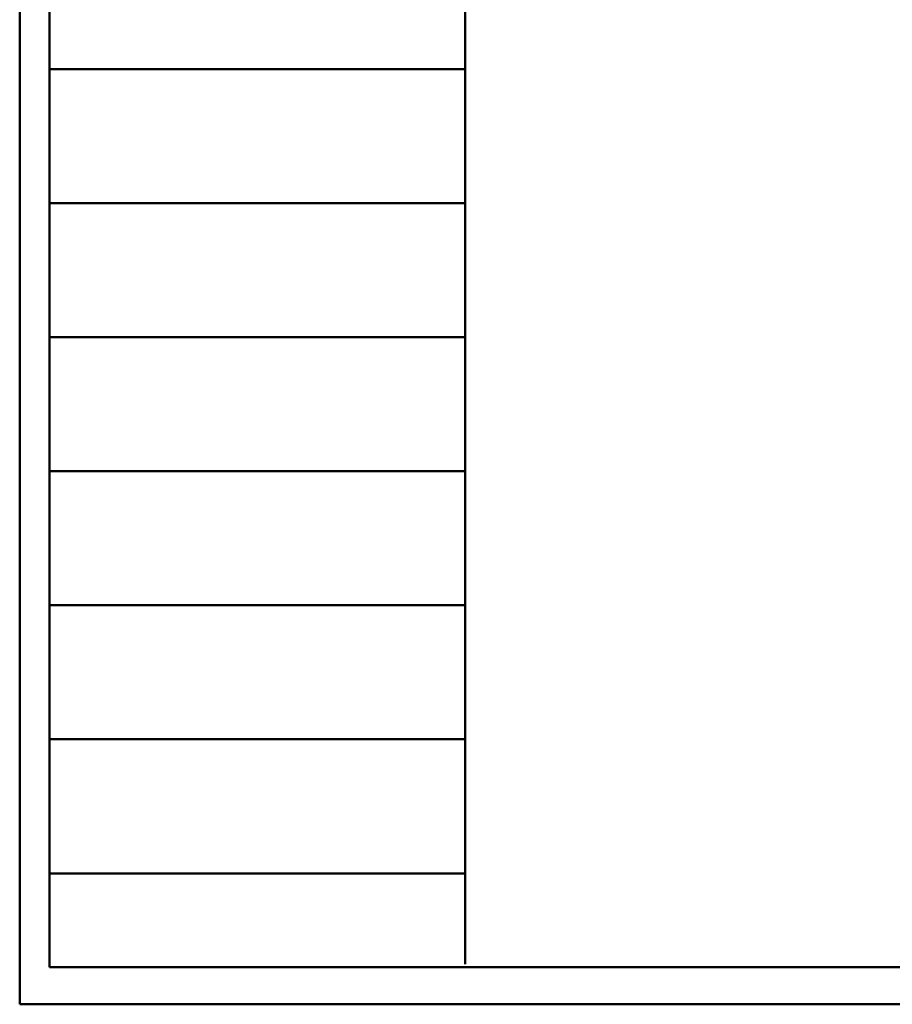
# Model space of a CAD drawing. Header units: metres. Extents: x -1 to 442, y -6 to 31.
# Tile 2 of 24: x 391.69 to 397.55, y 12.93 to 19.54. Entities that reach past the tile are written whole.
import ezdxf

# ---------------------------------------------------------------- set-up
doc = ezdxf.new("R2010")
doc.units = ezdxf.units.M
doc.linetypes.add('CONTINUA', pattern=[0])
doc.layers.add('P2 ESCALES 2D', color=7, linetype='CONTINUA', lineweight=25)

msp = doc.modelspace()

# ---------------------------------------------------------------- linework, layer by layer
at = {"layer": 'P2 ESCALES 2D', "color": 202, "lineweight": 50, "transparency": 33554687}
for p, q in [((391.693, 28.3882), (391.693, 12.9292)), ((394.6858, 28.2282), (394.6858, 14.5922)), ((391.893, 28.2082), (391.893, 13.1792)), ((394.6858, 19.2082), (391.893, 19.2082)), ((394.6858, 18.3082), (391.893, 18.3082)), ((394.6858, 17.4082), (391.893, 17.4082)), ((394.6858, 16.5082), (391.893, 16.5082)), ((394.6858, 15.6082), (391.893, 15.6082)), ((394.6858, 14.7082), (391.893, 14.7082)), ((394.6858, 14.5922), (394.6858, 13.1992)), ((394.6858, 13.8082), (391.893, 13.8082)), ((391.893, 13.1792), (397.7481, 13.1792)), ((391.693, 12.9292), (397.6986, 12.9292))]:
    msp.add_line(p, q, dxfattribs=at)

doc.saveas('drawing.dxf')
